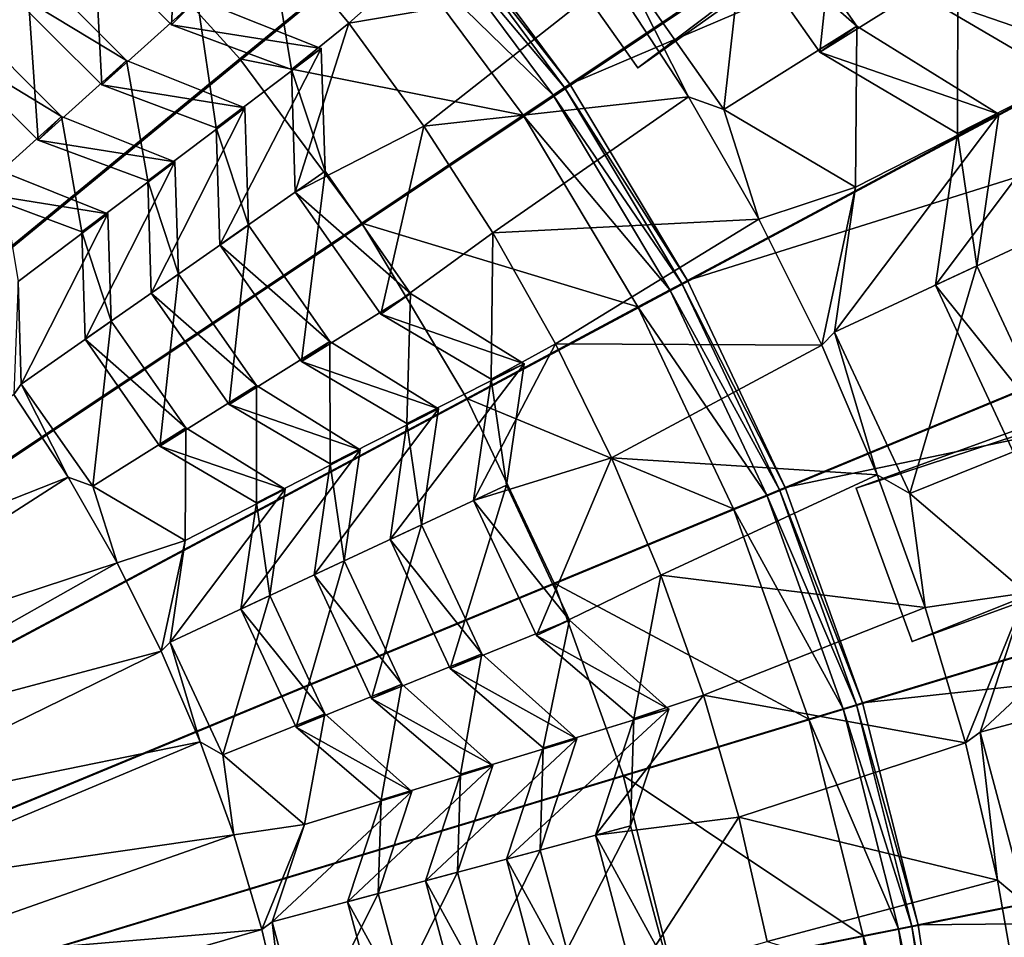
# Model space of a CAD drawing. Extents: x -3.87 to 3.87, y -3.87 to 3.87.
# Tile 60 of 115: x 0.68 to 1.16, y 0.22 to 0.67. Entities that reach past the tile are written whole.
import ezdxf

# ---------------------------------------------------------------- set-up
doc = ezdxf.new("R2010")
doc.units = 0
doc.layers.get('0').update_dxf_attribs({"linetype": 'CONTINUOUS'})

msp = doc.modelspace()

# ---------------------------------------------------------------- linework, layer by layer
for p in [(0.753758, 0.663594, 8.056932), (0.753758, 0.663594, 8.056932), (0.840462, 0.664269, 8.070351), (1.089207, 0.66282, 8.18434), (1.089207, 0.66282, 8.18434), (0.827047, 0.651905, 8.050047), (0.827047, 0.651905, 8.050047), (0.731626, 0.646087, 7.915123), (0.731626, 0.646087, 7.915123), (0.787233, 0.646828, 4.64179), (1.070982, 0.650058, 8.210808), (1.070982, 0.650058, 8.210808), (0.812458, 0.64169, 8.056932), (0.812458, 0.64169, 8.056932), (0.981964, 0.642417, 4.643102), (0.981964, 0.642417, 7.239481), (0.7196, 0.634061, 7.945878), (0.7196, 0.634061, 7.945878), (0.946069, 0.632764, 4.652433), (0.948619, 0.634468, 7.281732), (0.948619, 0.634468, 4.659655), (0.948621, 0.634468, 7.281732), (0.948621, 0.634468, 4.659655), (0.940475, 0.629027, 4.646922), (1.006746, 0.628335, 8.071527), (0.789589, 0.622898, 7.915123), (0.78959, 0.622898, 7.915123), (1.024038, 0.622022, 8.078873), (1.024038, 0.622022, 8.078873), (0.699955, 0.618635, 7.788824), (0.699955, 0.618635, 7.788824), (0.925827, 0.619239, 4.64179), (1.158614, 0.619779, 8.18434), (1.158614, 0.619779, 8.18434), (0.775658, 0.613143, 7.945878), (0.775658, 0.613143, 7.945878), (0.87722, 0.613972, 8.070351), (1.13845, 0.610376, 8.210808), (1.13845, 0.610376, 8.210808), (0.688446, 0.607126, 7.823692), (0.688446, 0.607126, 7.823692), (0.755428, 0.596443, 7.788824), (0.755428, 0.596443, 7.788824), (0.828881, 0.591805, 8.050045), (0.828881, 0.591805, 8.050045), (0.742095, 0.587108, 7.823692), (0.742095, 0.587107, 7.823692), (1.088563, 0.584071, 8.078873), (1.088563, 0.584071, 8.078873), (0.814293, 0.58159, 8.056932), (0.814293, 0.58159, 8.056932), (0.722616, 0.571034, 7.670846), (0.722616, 0.571034, 7.670846), (0.791341, 0.565503, 7.915123), (0.791341, 0.565503, 7.915123), (0.846848, 0.566467, 4.64179), (1.041133, 0.568436, 8.071527), (0.709858, 0.562101, 7.696651), (0.709858, 0.562101, 7.696651), (0.91099, 0.561623, 8.070351), (0.77741, 0.555748, 7.945878), (0.77741, 0.555748, 7.945878), (1.147833, 0.545438, 8.184338), (1.147833, 0.545438, 8.184338), (0.757104, 0.541515, 7.788822), (0.757104, 0.541515, 7.788822), (1.003519, 0.536889, 4.652433), (1.006224, 0.538335, 7.281732), (1.006224, 0.538335, 4.659655), (1.006225, 0.538335, 7.281732), (1.006225, 0.538335, 4.659655), (1.127669, 0.536035, 8.210808), (1.127669, 0.536035, 8.210808), (0.743771, 0.532179, 7.82369), (0.743771, 0.532179, 7.82369), (0.870721, 0.532051, 8.050045), (0.870721, 0.532051, 8.050045), (0.997585, 0.533718, 4.646922), (0.982049, 0.525414, 4.64179), (0.856133, 0.521836, 8.056932), (0.856133, 0.521836, 8.056932), (0.72422, 0.518475, 7.670846), (0.72422, 0.518475, 7.670846), (1.078252, 0.512973, 8.078873), (1.078252, 0.512973, 8.078873), (0.711463, 0.509543, 7.696651), (0.711463, 0.509542, 7.696651), (0.831298, 0.508439, 7.915123), (0.831298, 0.508438, 7.915123), (0.94166, 0.507399, 8.070351), (1.071979, 0.506639, 8.071527), (0.817367, 0.498684, 7.945878), (0.817367, 0.498683, 7.945878), (0.926278, 0.497599, 8.050045), (0.926278, 0.497599, 8.050045), (0.680198, 0.487637, 7.568029), (0.680198, 0.487637, 7.568029), (0.795343, 0.486904, 7.788822), (0.795343, 0.486903, 7.788822), (0.910138, 0.490072, 8.056932), (0.910138, 0.490072, 8.056932), (0.782011, 0.477568, 7.82369), (0.782011, 0.477568, 7.82369), (0.898279, 0.480637, 4.64179), (0.884354, 0.475537, 7.915123), (0.884354, 0.475537, 7.915123), (0.868941, 0.468349, 7.945878), (0.868941, 0.468349, 7.945878), (0.76081, 0.46622, 7.670846), (0.76081, 0.46622, 7.670846), (0.748052, 0.457287, 7.696651), (0.748052, 0.457287, 7.696651), (0.846119, 0.455417, 7.788824), (0.846119, 0.455417, 7.788824), (0.831368, 0.448538, 7.82369), (0.831368, 0.448538, 7.82369), (0.969125, 0.451484, 8.070351), (0.703087, 0.442081, 7.560868), (1.09918, 0.443153, 8.071527), (0.715192, 0.437662, 7.568029), (0.715192, 0.437662, 7.568029), (0.809394, 0.436091, 7.670846), (0.809394, 0.436091, 7.670846), (0.917648, 0.438092, 8.050045), (0.917648, 0.438092, 8.050045), (1.051319, 0.435856, 4.652433), (1.054152, 0.43703, 7.281732), (1.054152, 0.43703, 4.659655), (1.054154, 0.43703, 7.281732), (1.054154, 0.43703, 4.659655), (1.088906, 0.43663, 4.643102), (1.088906, 0.43663, 7.239481), (1.115086, 0.433984, 8.078873), (1.115086, 0.433984, 8.078873), (0.79528, 0.429509, 7.696651), (0.79528, 0.429509, 7.696651), (0.901508, 0.430566, 8.056931), (0.901508, 0.430566, 8.056931), (1.045103, 0.433282, 4.646922), (1.028827, 0.42654, 4.64179), (0.876113, 0.418709, 7.915123), (0.876113, 0.418709, 7.915123), (0.760359, 0.411096, 7.568029), (0.760359, 0.411096, 7.568029), (0.860699, 0.411522, 7.945878), (0.8607, 0.411522, 7.945878), (0.727158, 0.400151, 7.560868), (0.838232, 0.401032, 7.788822), (0.838232, 0.401032, 7.788822), (0.823481, 0.394153, 7.82369), (0.823481, 0.394153, 7.82369), (0.993292, 0.394066, 8.070353), (0.941071, 0.39019, 4.64179), (0.801848, 0.384053, 7.670845), (0.801848, 0.384052, 7.670845), (0.787733, 0.377471, 7.69665), (0.787733, 0.377471, 7.69665), (1.122644, 0.378192, 8.071529), (0.948477, 0.371981, 8.050045), (0.948477, 0.371981, 8.050045), (0.932337, 0.364454, 8.056931), (0.932337, 0.364454, 8.056931), (1.116252, 0.361498, 4.643102), (1.116252, 0.361497, 7.239481), (0.74875, 0.356893, 7.560868), (0.753141, 0.361328, 7.568029), (0.753141, 0.361328, 7.568029), (0.905554, 0.355574, 7.915123), (0.905554, 0.355573, 7.915123), (0.89014, 0.348386, 7.945878), (0.89014, 0.348386, 7.945878), (0.866407, 0.34061, 7.788822), (0.866407, 0.340609, 7.788822), (0.851656, 0.333731, 7.82369), (0.851656, 0.333731, 7.82369), (1.01408, 0.335341, 8.070353), (0.997207, 0.328405, 8.050045), (0.997207, 0.328405, 8.050045), (1.082523, 0.328663, 4.646922), (1.088961, 0.330615, 4.652433), (1.091896, 0.331506, 7.281732), (1.091896, 0.331506, 4.659655), (1.091897, 0.331506, 7.281732), (1.091897, 0.331506, 4.659655), (0.828808, 0.326237, 7.670845), (0.828808, 0.326237, 7.670845), (0.980005, 0.323795, 8.056931), (0.980005, 0.323795, 8.056931), (1.065665, 0.323549, 4.64179), (0.814693, 0.319656, 7.69665), (0.814693, 0.319655, 7.69665), (0.952091, 0.313959, 7.915123), (0.952091, 0.313959, 7.915123), (1.14954, 0.317178, 8.078873), (1.14954, 0.317178, 8.078873), (0.767791, 0.312453, 7.56087), (0.935663, 0.309557, 7.945878), (0.935663, 0.309557, 7.945878), (1.14229, 0.311977, 8.071529), (0.778925, 0.306035, 7.568029), (0.778925, 0.306035, 7.568029), (0.910944, 0.300784, 7.788822), (0.910944, 0.300784, 7.788822), (0.895222, 0.296571, 7.82369), (0.895222, 0.296571, 7.82369), (0.974769, 0.295976, 4.64179), (0.871423, 0.28813, 7.670845), (0.871423, 0.28813, 7.670845), (0.85638, 0.284099, 7.69665), (0.85638, 0.284099, 7.69665), (1.031418, 0.275506, 8.070353), (0.818793, 0.272029, 7.568029), (0.818793, 0.272029, 7.568029), (0.978376, 0.271301, 8.050045), (0.978376, 0.271301, 8.050045), (0.784215, 0.266981, 7.56087), (0.961174, 0.266692, 8.056931), (0.961174, 0.266692, 8.056931), (0.934107, 0.259426, 7.915121), (0.934107, 0.259426, 7.915121), (0.917679, 0.255024, 7.945876), (0.917679, 0.255024, 7.945876), (0.893733, 0.248595, 7.788822), (0.893733, 0.248595, 7.788822), (0.878011, 0.244382, 7.82369), (0.878011, 0.244382, 7.82369), (1.158054, 0.244732, 8.071529), (0.854955, 0.238192, 7.670845), (0.854955, 0.238192, 7.670845), (0.839911, 0.234161, 7.69665), (0.839911, 0.234161, 7.69665), (0.803043, 0.22427, 7.568029), (0.803043, 0.22427, 7.568029), (1.116131, 0.222198, 4.652433), (1.11914, 0.222797, 7.281732), (1.11914, 0.222797, 4.659655), (1.119141, 0.222797, 7.281732), (1.119141, 0.222797, 4.659655), (0.797968, 0.22063, 7.56087), (1.092255, 0.217449, 4.64179), (1.109533, 0.220886, 4.646922)]:
    msp.add_point(p)
for points in [[(0.894106, 2.947475, 4.599773), (0.600905, 3.020955, 4.599773), (0.000004, 0, 4.599773)], [(1.178718, 2.845678, 4.599773), (0.894106, 2.947475, 4.599773), (0.000004, 0, 4.599773)], [(1.451951, 2.71641, 4.599773), (1.178718, 2.845678, 4.599773), (0.000004, 0, 4.599773)], [(1.711234, 2.561044, 4.599773), (1.451951, 2.71641, 4.599773), (0.000004, 0, 4.599773)], [(1.953997, 2.380954, 4.599773), (1.711234, 2.561044, 4.599773), (0.000004, 0, 4.599773)], [(2.177988, 2.177989, 4.599773), (1.953997, 2.380954, 4.599773), (0.000004, 0, 4.599773)], [(2.380953, 1.953999, 4.599773), (2.177988, 2.177989, 4.599773), (0.000004, 0, 4.599773)], [(0.981964, 0.642417, 4.643102), (0.935832, 0.70772, 4.643102), (3.01633, 2.177428, 4.643102)], [(0.981964, 0.642417, 4.643102), (3.01633, 2.177428, 4.643102), (3.062463, 2.112125, 4.643102)], [(3.062463, 2.112125, 7.239481), (0.935832, 0.70772, 7.239481), (0.981964, 0.642417, 7.239481)], [(3.062463, 2.112125, 7.239481), (0.981964, 0.642417, 7.239481), (0.981964, 0.642417, 4.643102)], [(3.062463, 2.112125, 7.239481), (0.981964, 0.642417, 4.643102), (3.062463, 2.112125, 4.643102)], [(2.561044, 1.711236, 4.599773), (2.380953, 1.953999, 4.599773), (0.000004, 0, 4.599773)], [(2.716411, 1.451953, 4.599773), (2.561044, 1.711236, 4.599773), (0.000004, 0, 4.599773)], [(0.954591, 1.428651, 8.640915), (0.657533, 1.587432, 8.640915), (0, 0, 8.640915)], [(2.84568, 1.178721, 4.599773), (2.716411, 1.451953, 4.599773), (0.000004, 0, 4.599773)], [(1.214965, 1.214968, 8.640915), (0.954591, 1.428651, 8.640915), (0, 0, 8.640915)], [(1.996507, 1.334646, 7.281732), (0.948619, 0.634468, 7.281732), (0.881848, 0.724476, 7.281732)], [(2.117682, 1.132424, 7.281732), (0.948619, 0.634468, 7.281732), (1.996507, 1.334646, 7.281732)], [(1.088906, 0.43663, 7.239481), (3.482541, 1.307846, 7.239481), (3.482541, 1.307847, 4.643102)], [(1.088906, 0.43663, 7.239481), (3.482541, 1.307847, 4.643102), (1.088906, 0.43663, 4.643102)], [(1.116252, 0.361498, 4.643102), (1.088906, 0.43663, 4.643102), (3.482541, 1.307847, 4.643102)], [(3.50989, 1.232715, 7.239481), (3.482541, 1.307846, 7.239481), (1.088906, 0.43663, 7.239481)], [(1.116252, 0.361498, 4.643102), (3.482541, 1.307847, 4.643102), (3.50989, 1.232715, 4.643102)], [(3.50989, 1.232715, 7.239481), (1.088906, 0.43663, 7.239481), (1.116252, 0.361497, 7.239481)], [(3.50989, 1.232715, 7.239481), (1.116252, 0.361497, 7.239481), (1.116252, 0.361498, 4.643102)], [(3.50989, 1.232715, 7.239481), (1.116252, 0.361498, 4.643102), (3.50989, 1.232715, 4.643102)], [(1.428649, 0.954595, 8.640915), (1.214965, 1.214968, 8.640915), (0, 0, 8.640915)], [(2.947478, 0.89411, 4.599773), (2.84568, 1.178721, 4.599773), (0.000004, 0, 4.599773)], [(2.117682, 1.132424, 7.281732), (1.006224, 0.538335, 7.281732), (0.948619, 0.634468, 7.281732)], [(2.218503, 0.919322, 7.281732), (1.006224, 0.538335, 7.281732), (2.117682, 1.132424, 7.281732)], [(1.58743, 0.657537, 8.640915), (1.428649, 0.954595, 8.640915), (0, 0, 8.640915)], [(2.218503, 0.919322, 7.281732), (1.054152, 0.43703, 7.281732), (1.006224, 0.538335, 7.281732)], [(2.297899, 0.697344, 7.281732), (1.054152, 0.43703, 7.281732), (2.218503, 0.919322, 7.281732)], [(3.020958, 0.600908, 4.599773), (2.947478, 0.89411, 4.599773), (0.000004, 0, 4.599773)], [(0.720046, 0.720975, 4.64179), (-0.000926, 0.000001, 4.641794), (0.645899, 0.788162, 4.64179)], [(1.070982, 0.650058, 8.210808), (1.083913, 0.770384, 8.305355), (1.018711, 0.724709, 8.210808)], [(1.070982, 0.650058, 8.210808), (1.138541, 0.692368, 8.305355), (1.083913, 0.770384, 8.305355)], [(0.753758, 0.663594, 8.056932), (0.758495, 0.758032, 8.070349), (0.702178, 0.715174, 8.056932)], [(0.753758, 0.663594, 8.056932), (0.800843, 0.712343, 8.070351), (0.758495, 0.758032, 8.070349)], [(0.641305, 0.654267, 7.823692), (0.682367, 0.695345, 7.915123), (0.670675, 0.751565, 7.915124)], [(0.927825, 0.741636, 8.071527), (0.800843, 0.712343, 8.070351), (0.840462, 0.664269, 8.070351)], [(0.968934, 0.686134, 8.071527), (0.927825, 0.741636, 8.071527), (0.840462, 0.664269, 8.070351)], [(1.024038, 0.622022, 8.078873), (1.036936, 0.73747, 8.18434), (0.974048, 0.693416, 8.078873)], [(1.089207, 0.66282, 8.18434), (1.018711, 0.724709, 8.210808), (1.036936, 0.73747, 8.18434)], [(1.024038, 0.622022, 8.078873), (1.089207, 0.66282, 8.18434), (1.036936, 0.73747, 8.18434)], [(0.7196, 0.634061, 7.945878), (0.71477, 0.727767, 8.050047), (0.670341, 0.68332, 7.945878)], [(0.7196, 0.634061, 7.945878), (0.766351, 0.676186, 8.050047), (0.71477, 0.727767, 8.050047)], [(0.948619, 0.634468, 4.659655), (0.879477, 0.722531, 4.652433), (0.881848, 0.724477, 4.659655)], [(0.948621, 0.634468, 7.281732), (0.948621, 0.634468, 4.659655), (0.881849, 0.724476, 4.659655)], [(0.948621, 0.634468, 7.281732), (0.881849, 0.724476, 4.659655), (0.881849, 0.724476, 7.281732)], [(1.089207, 0.66282, 8.18434), (1.070982, 0.650058, 8.210808), (1.018711, 0.724709, 8.210808)], [(1.190004, 0.637559, 8.34112), (1.189905, 0.723132, 8.434908), (1.119494, 0.679031, 8.34112)], [(0.787233, 0.646828, 4.64179), (-0.000926, 0.000001, 4.641794), (0.720046, 0.720975, 4.64179)], [(0.860658, 0.707087, 4.64179), (0.787233, 0.646828, 4.64179), (0.720046, 0.720975, 4.64179)], [(0.940475, 0.629027, 4.646922), (0.860658, 0.707087, 4.64179), (0.874276, 0.718263, 4.646922)], [(0.946069, 0.632764, 4.652433), (0.874276, 0.718263, 4.646922), (0.879477, 0.722531, 4.652433)], [(0.946069, 0.632764, 4.652433), (0.940475, 0.629027, 4.646922), (0.874276, 0.718263, 4.646922)], [(0.948619, 0.634468, 4.659655), (0.946069, 0.632764, 4.652433), (0.879477, 0.722531, 4.652433)], [(0.766351, 0.676186, 8.050047), (0.753758, 0.663594, 8.056932), (0.702178, 0.715174, 8.056932)], [(0.812458, 0.64169, 8.056932), (0.800843, 0.712343, 8.070351), (0.753758, 0.663594, 8.056932)], [(0.812458, 0.64169, 8.056932), (0.840462, 0.664269, 8.070351), (0.800843, 0.712343, 8.070351)], [(0.925827, 0.619239, 4.64179), (0.787233, 0.646828, 4.64179), (0.860658, 0.707087, 4.64179)], [(0.940475, 0.629027, 4.646922), (0.925827, 0.619239, 4.64179), (0.860658, 0.707087, 4.64179)], [(0.981964, 0.642417, 7.239481), (0.935832, 0.70772, 7.239481), (0.935832, 0.70772, 4.643102)], [(0.981964, 0.642417, 7.239481), (0.935832, 0.70772, 4.643102), (0.981964, 0.642417, 4.643102)], [(0.688446, 0.607126, 7.823692), (0.682367, 0.695345, 7.915123), (0.641305, 0.654267, 7.823692)], [(0.731626, 0.646087, 7.915123), (0.670341, 0.68332, 7.945878), (0.682367, 0.695346, 7.915123)], [(0.688446, 0.607126, 7.823692), (0.731626, 0.646087, 7.915123), (0.682367, 0.695345, 7.915123)], [(2.297899, 0.697344, 7.281732), (1.091896, 0.331506, 7.281732), (1.054152, 0.43703, 7.281732)], [(2.355208, 0.468667, 7.281732), (1.091896, 0.331506, 7.281732), (2.297899, 0.697344, 7.281732)], [(1.006746, 0.628335, 8.071527), (0.974048, 0.693416, 8.078873), (0.968934, 0.686134, 8.071527)], [(1.006746, 0.628335, 8.071527), (1.024038, 0.622022, 8.078873), (0.974048, 0.693416, 8.078873)], [(1.13845, 0.610376, 8.210808), (1.138541, 0.692368, 8.305355), (1.070982, 0.650058, 8.210808)], [(1.211076, 0.647386, 8.305355), (1.119494, 0.679031, 8.34112), (1.138541, 0.692368, 8.305355)], [(1.13845, 0.610376, 8.210808), (1.211077, 0.647386, 8.305355), (1.138541, 0.692368, 8.305355)], [(0.968934, 0.686134, 8.071527), (0.840462, 0.664269, 8.070351), (0.87722, 0.613972, 8.070351)], [(1.006746, 0.628335, 8.071527), (0.968934, 0.686134, 8.071527), (0.87722, 0.613972, 8.070351)], [(0.731626, 0.646087, 7.915123), (0.7196, 0.634061, 7.945878), (0.670341, 0.68332, 7.945878)], [(0.775658, 0.613143, 7.945878), (0.766351, 0.676186, 8.050047), (0.7196, 0.634061, 7.945878)], [(0.827047, 0.651905, 8.050047), (0.753758, 0.663594, 8.056932), (0.766351, 0.676186, 8.050047)], [(0.775658, 0.613143, 7.945878), (0.827047, 0.651905, 8.050047), (0.766351, 0.676186, 8.050047)], [(1.211076, 0.647386, 8.305355), (1.190004, 0.63756, 8.34112), (1.119494, 0.679031, 8.34112)], [(0.699955, 0.618635, 7.788824), (0.641305, 0.654267, 7.823692), (0.652814, 0.665776, 7.788824)], [(0.658525, 0.581256, 7.696651), (0.699955, 0.618635, 7.788824), (0.652814, 0.665776, 7.788824)], [(0.827047, 0.651905, 8.050047), (0.812458, 0.64169, 8.056932), (0.753758, 0.663594, 8.056932)], [(0.814293, 0.58159, 8.056932), (0.840462, 0.664269, 8.070351), (0.812458, 0.64169, 8.056932)], [(0.814293, 0.58159, 8.056932), (0.87722, 0.613972, 8.070351), (0.840462, 0.664269, 8.070351)], [(1.088563, 0.584071, 8.078873), (1.089207, 0.66282, 8.18434), (1.024038, 0.622022, 8.078873)], [(1.158614, 0.619779, 8.18434), (1.070982, 0.650058, 8.210808), (1.089207, 0.66282, 8.18434)], [(1.088563, 0.584071, 8.078873), (1.158614, 0.619779, 8.18434), (1.089207, 0.66282, 8.18434)], [(1.685207, 0.33521, 8.640915), (1.58743, 0.657537, 8.640915), (0, 0, 8.640915)], [(0.699955, 0.618635, 7.788824), (0.688446, 0.607126, 7.823692), (0.641305, 0.654267, 7.823692)], [(0.77741, 0.555748, 7.945878), (0.827047, 0.651905, 8.050047), (0.775658, 0.613143, 7.945878)], [(0.77741, 0.555748, 7.945878), (0.828881, 0.591805, 8.050045), (0.827047, 0.651905, 8.050047)], [(0.828881, 0.591805, 8.050045), (0.812458, 0.64169, 8.056932), (0.827047, 0.651905, 8.050047)], [(0.846848, 0.566467, 4.64179), (-0.000926, 0.000001, 4.641794), (0.787233, 0.646828, 4.64179)], [(0.742095, 0.587107, 7.823692), (0.731626, 0.646087, 7.915123), (0.688446, 0.607126, 7.823692)], [(0.78959, 0.622898, 7.915123), (0.7196, 0.634061, 7.945878), (0.731626, 0.646087, 7.915123)], [(0.742095, 0.587107, 7.823692), (0.789589, 0.622898, 7.915123), (0.731626, 0.646087, 7.915123)], [(0.925827, 0.619239, 4.64179), (0.846848, 0.566467, 4.64179), (0.787233, 0.646828, 4.64179)], [(1.158614, 0.619779, 8.18434), (1.13845, 0.610376, 8.210808), (1.070982, 0.650058, 8.210808)], [(1.127669, 0.536035, 8.210808), (1.19981, 0.569693, 8.305355), (1.211077, 0.647386, 8.305355)], [(1.127669, 0.536035, 8.210808), (1.211077, 0.647386, 8.305355), (1.13845, 0.610376, 8.210808)], [(0.828881, 0.591805, 8.050045), (0.814293, 0.58159, 8.056932), (0.812458, 0.64169, 8.056932)], [(0.78959, 0.622898, 7.915123), (0.775658, 0.613143, 7.945878), (0.7196, 0.634061, 7.945878)], [(1.003519, 0.536889, 4.652433), (0.940475, 0.629027, 4.646922), (0.946069, 0.632764, 4.652433)], [(1.006224, 0.538335, 4.659655), (0.946069, 0.632764, 4.652433), (0.948619, 0.634468, 4.659655)], [(1.006224, 0.538335, 4.659655), (1.003519, 0.536889, 4.652433), (0.946069, 0.632764, 4.652433)], [(1.006225, 0.538335, 7.281732), (1.006225, 0.538335, 4.659655), (0.948621, 0.634468, 4.659655)], [(1.006225, 0.538335, 7.281732), (0.948621, 0.634468, 4.659655), (0.948621, 0.634468, 7.281732)], [(1.006746, 0.628335, 8.071527), (0.87722, 0.613972, 8.070351), (0.91099, 0.561623, 8.070351)], [(1.041133, 0.568436, 8.071527), (1.006746, 0.628335, 8.071527), (0.91099, 0.561623, 8.070351)], [(0.997585, 0.533718, 4.646922), (0.925827, 0.619239, 4.64179), (0.940475, 0.629027, 4.646922)], [(1.003519, 0.536889, 4.652433), (0.997585, 0.533718, 4.646922), (0.940475, 0.629027, 4.646922)], [(1.041133, 0.568436, 8.071527), (1.024038, 0.622022, 8.078873), (1.006746, 0.628335, 8.071527)], [(0.743771, 0.532179, 7.82369), (0.789589, 0.622898, 7.915123), (0.742095, 0.587107, 7.823692)], [(0.743771, 0.532179, 7.82369), (0.791341, 0.565503, 7.915123), (0.789589, 0.622898, 7.915123)], [(0.791341, 0.565503, 7.915123), (0.775658, 0.613143, 7.945878), (0.78959, 0.622898, 7.915123)], [(1.041133, 0.568436, 8.071527), (1.088563, 0.584071, 8.078873), (1.024038, 0.622022, 8.078873)], [(0.709858, 0.562101, 7.696651), (0.699955, 0.618635, 7.788824), (0.658525, 0.581256, 7.696651)], [(0.755428, 0.596443, 7.788824), (0.688446, 0.607126, 7.823692), (0.699955, 0.618635, 7.788824)], [(0.709858, 0.562101, 7.696651), (0.755428, 0.596443, 7.788824), (0.699955, 0.618635, 7.788824)], [(0.982049, 0.525414, 4.64179), (0.846848, 0.566467, 4.64179), (0.925827, 0.619239, 4.64179)], [(0.997585, 0.533718, 4.646922), (0.982049, 0.525414, 4.64179), (0.925827, 0.619239, 4.64179)], [(1.078252, 0.512973, 8.078873), (1.147833, 0.545438, 8.184338), (1.158614, 0.619779, 8.18434)], [(1.078252, 0.512973, 8.078873), (1.158614, 0.619779, 8.18434), (1.088563, 0.584071, 8.078873)], [(1.147833, 0.545438, 8.184338), (1.13845, 0.610376, 8.210808), (1.158614, 0.619779, 8.18434)], [(0.791341, 0.565503, 7.915123), (0.77741, 0.555748, 7.945878), (0.775658, 0.613143, 7.945878)], [(0.856133, 0.521836, 8.056932), (0.87722, 0.613972, 8.070351), (0.814293, 0.58159, 8.056932)], [(0.856133, 0.521836, 8.056932), (0.91099, 0.561623, 8.070351), (0.87722, 0.613972, 8.070351)], [(1.147833, 0.545438, 8.184338), (1.127669, 0.536035, 8.210808), (1.13845, 0.610376, 8.210808)], [(0.755428, 0.596443, 7.788824), (0.742095, 0.587108, 7.823692), (0.688446, 0.607126, 7.823692)], [(3.065275, 0.301906, 4.599773), (3.020958, 0.600908, 4.599773), (0.000004, 0, 4.599773)], [(0.711463, 0.509542, 7.696651), (0.755428, 0.596443, 7.788824), (0.709858, 0.562101, 7.696651)], [(0.711463, 0.509542, 7.696651), (0.757104, 0.541515, 7.788822), (0.755428, 0.596443, 7.788824)], [(0.757104, 0.541515, 7.788822), (0.742095, 0.587108, 7.823692), (0.755428, 0.596443, 7.788824)], [(0.722616, 0.571034, 7.670846), (0.658525, 0.581256, 7.696651), (0.669537, 0.592268, 7.670846)], [(0.678664, 0.537903, 7.568029), (0.722616, 0.571034, 7.670846), (0.669537, 0.592268, 7.670846)], [(0.817367, 0.498683, 7.945878), (0.828881, 0.591805, 8.050045), (0.77741, 0.555748, 7.945878)], [(0.870721, 0.532051, 8.050045), (0.814293, 0.58159, 8.056932), (0.828881, 0.591805, 8.050045)], [(0.817367, 0.498683, 7.945878), (0.870721, 0.532051, 8.050045), (0.828881, 0.591805, 8.050045)], [(0.757104, 0.541515, 7.788822), (0.743771, 0.532179, 7.82369), (0.742095, 0.587108, 7.823692)], [(1.071979, 0.506639, 8.071527), (1.088563, 0.584071, 8.078873), (1.041133, 0.568436, 8.071527)], [(1.071979, 0.506639, 8.071527), (1.078252, 0.512973, 8.078873), (1.088563, 0.584071, 8.078873)], [(0.722616, 0.571034, 7.670846), (0.709858, 0.562101, 7.696651), (0.658525, 0.581256, 7.696651)], [(0.870721, 0.532051, 8.050045), (0.856133, 0.521836, 8.056932), (0.814293, 0.58159, 8.056932)], [(0.680198, 0.487637, 7.568029), (0.722616, 0.571034, 7.670846), (0.678664, 0.537903, 7.568029)], [(0.680198, 0.487637, 7.568029), (0.72422, 0.518475, 7.670846), (0.722616, 0.571034, 7.670846)], [(0.72422, 0.518475, 7.670846), (0.709858, 0.562101, 7.696651), (0.722616, 0.571034, 7.670846)], [(1.166183, 0.453442, 8.210808), (1.19981, 0.569693, 8.305355), (1.127669, 0.536035, 8.210808)], [(0.898279, 0.480637, 4.64179), (-0.000926, 0.000001, 4.641794), (0.846848, 0.566467, 4.64179)], [(0.782011, 0.477568, 7.82369), (0.791341, 0.565503, 7.915123), (0.743771, 0.532179, 7.82369)], [(0.831298, 0.508439, 7.915123), (0.77741, 0.555748, 7.945878), (0.791341, 0.565503, 7.915123)], [(0.782011, 0.477568, 7.82369), (0.831298, 0.508438, 7.915123), (0.791341, 0.565503, 7.915123)], [(0.982049, 0.525414, 4.64179), (0.898279, 0.480637, 4.64179), (0.846848, 0.566467, 4.64179)], [(1.041133, 0.568436, 8.071527), (0.91099, 0.561623, 8.070351), (0.94166, 0.507399, 8.070351)], [(1.071979, 0.506639, 8.071527), (1.041133, 0.568436, 8.071527), (0.94166, 0.507399, 8.070351)], [(0.72422, 0.518475, 7.670846), (0.711463, 0.509543, 7.696651), (0.709858, 0.562101, 7.696651)], [(0.910138, 0.490072, 8.056932), (0.91099, 0.561623, 8.070351), (0.856133, 0.521836, 8.056932)], [(0.910138, 0.490072, 8.056932), (0.94166, 0.507399, 8.070351), (0.91099, 0.561623, 8.070351)], [(0.831298, 0.508439, 7.915123), (0.817367, 0.498684, 7.945878), (0.77741, 0.555748, 7.945878)], [(1.115086, 0.433984, 8.078873), (1.147833, 0.545438, 8.184338), (1.078252, 0.512973, 8.078873)], [(1.115086, 0.433984, 8.078873), (1.186347, 0.462844, 8.184338), (1.147833, 0.545438, 8.184338)], [(1.186347, 0.462844, 8.184338), (1.127669, 0.536035, 8.210808), (1.147833, 0.545438, 8.184338)], [(0.748052, 0.457287, 7.696651), (0.757104, 0.541515, 7.788822), (0.711463, 0.509542, 7.696651)], [(0.795343, 0.486904, 7.788822), (0.743771, 0.532179, 7.82369), (0.757104, 0.541515, 7.788822)], [(0.748052, 0.457287, 7.696651), (0.795343, 0.486903, 7.788822), (0.757104, 0.541515, 7.788822)], [(0.676619, 0.48254, 7.560868), (0.680198, 0.487637, 7.568029), (0.678664, 0.537903, 7.568029)], [(1.051319, 0.435856, 4.652433), (0.997585, 0.533718, 4.646922), (1.003519, 0.536889, 4.652433)], [(1.054152, 0.43703, 4.659655), (1.003519, 0.536889, 4.652433), (1.006224, 0.538335, 4.659655)], [(1.054152, 0.43703, 4.659655), (1.051319, 0.435856, 4.652433), (1.003519, 0.536889, 4.652433)], [(1.054154, 0.43703, 7.281732), (1.054154, 0.43703, 4.659655), (1.006225, 0.538335, 4.659655)], [(1.054154, 0.43703, 7.281732), (1.006225, 0.538335, 4.659655), (1.006225, 0.538335, 7.281732)], [(1.186347, 0.462844, 8.184338), (1.166183, 0.453442, 8.210808), (1.127669, 0.536035, 8.210808)], [(0.795343, 0.486904, 7.788822), (0.782011, 0.477568, 7.82369), (0.743771, 0.532179, 7.82369)], [(0.868941, 0.468349, 7.945878), (0.870721, 0.532051, 8.050045), (0.817367, 0.498683, 7.945878)], [(0.926278, 0.497599, 8.050045), (0.856133, 0.521836, 8.056932), (0.870721, 0.532051, 8.050045)], [(0.868941, 0.468349, 7.945878), (0.926278, 0.497599, 8.050045), (0.870721, 0.532051, 8.050045)], [(1.045103, 0.433282, 4.646922), (0.982049, 0.525414, 4.64179), (0.997585, 0.533718, 4.646922)], [(1.051319, 0.435856, 4.652433), (1.045103, 0.433282, 4.646922), (0.997585, 0.533718, 4.646922)], [(1.028827, 0.42654, 4.64179), (0.898279, 0.480637, 4.64179), (0.982049, 0.525414, 4.64179)], [(1.045103, 0.433282, 4.646922), (1.028827, 0.42654, 4.64179), (0.982049, 0.525414, 4.64179)], [(0.926278, 0.497599, 8.050045), (0.910138, 0.490072, 8.056932), (0.856133, 0.521836, 8.056932)], [(0.715192, 0.437662, 7.568029), (0.72422, 0.518475, 7.670846), (0.680198, 0.487637, 7.568029)], [(0.76081, 0.46622, 7.670846), (0.711463, 0.509543, 7.696651), (0.72422, 0.518475, 7.670846)], [(0.715192, 0.437662, 7.568029), (0.76081, 0.46622, 7.670846), (0.72422, 0.518475, 7.670846)], [(1.09918, 0.443153, 8.071527), (1.078252, 0.512973, 8.078873), (1.071979, 0.506639, 8.071527)], [(1.09918, 0.443153, 8.071527), (1.115086, 0.433984, 8.078873), (1.078252, 0.512973, 8.078873)], [(0.76081, 0.46622, 7.670846), (0.748052, 0.457287, 7.696651), (0.711463, 0.509543, 7.696651)], [(0.831368, 0.448538, 7.82369), (0.831298, 0.508438, 7.915123), (0.782011, 0.477568, 7.82369)], [(0.884354, 0.475537, 7.915123), (0.817367, 0.498684, 7.945878), (0.831298, 0.508439, 7.915123)], [(0.831368, 0.448538, 7.82369), (0.884354, 0.475537, 7.915123), (0.831298, 0.508438, 7.915123)], [(0.901508, 0.430566, 8.056931), (0.969125, 0.451484, 8.070351), (0.94166, 0.507399, 8.070351)], [(0.901508, 0.430566, 8.056931), (0.94166, 0.507399, 8.070351), (0.910138, 0.490072, 8.056932)], [(1.071979, 0.506639, 8.071527), (0.94166, 0.507399, 8.070351), (0.969125, 0.451484, 8.070351)], [(1.09918, 0.443153, 8.071527), (1.071979, 0.506639, 8.071527), (0.969125, 0.451484, 8.070351)], [(0.884354, 0.475537, 7.915123), (0.868941, 0.468349, 7.945878), (0.817367, 0.498684, 7.945878)], [(0.8607, 0.411522, 7.945878), (0.917648, 0.438092, 8.050045), (0.926278, 0.497599, 8.050045)], [(0.8607, 0.411522, 7.945878), (0.926278, 0.497599, 8.050045), (0.868941, 0.468349, 7.945878)], [(0.917648, 0.438092, 8.050045), (0.910138, 0.490072, 8.056932), (0.926278, 0.497599, 8.050045)], [(0.703087, 0.442081, 7.560868), (0.680198, 0.487637, 7.568029), (0.676619, 0.48254, 7.560868)], [(0.703087, 0.442081, 7.560868), (0.715192, 0.437662, 7.568029), (0.680198, 0.487637, 7.568029)], [(0.79528, 0.429509, 7.696651), (0.795343, 0.486903, 7.788822), (0.748052, 0.457287, 7.696651)], [(0.846119, 0.455417, 7.788824), (0.782011, 0.477568, 7.82369), (0.795343, 0.486904, 7.788822)], [(0.79528, 0.429509, 7.696651), (0.846119, 0.455417, 7.788824), (0.795343, 0.486903, 7.788822)], [(0.917648, 0.438092, 8.050045), (0.901508, 0.430566, 8.056931), (0.910138, 0.490072, 8.056932)], [(0.703087, 0.442081, 7.560868), (0.676619, 0.48254, 7.560868), (0.524152, 0.371378, 7.563179)], [(0.941071, 0.39019, 4.64179), (-0.000926, 0.000001, 4.641794), (0.898279, 0.480637, 4.64179)], [(0.846119, 0.455417, 7.788824), (0.831368, 0.448538, 7.82369), (0.782011, 0.477568, 7.82369)], [(1.028827, 0.42654, 4.64179), (0.941071, 0.39019, 4.64179), (0.898279, 0.480637, 4.64179)], [(0.823481, 0.394153, 7.82369), (0.876113, 0.418709, 7.915123), (0.884354, 0.475537, 7.915123)], [(0.823481, 0.394153, 7.82369), (0.884354, 0.475537, 7.915123), (0.831368, 0.448538, 7.82369)], [(0.876113, 0.418709, 7.915123), (0.868941, 0.468349, 7.945878), (0.884354, 0.475537, 7.915123)], [(0.876113, 0.418709, 7.915123), (0.860699, 0.411522, 7.945878), (0.868941, 0.468349, 7.945878)], [(2.355208, 0.468667, 7.281732), (1.11914, 0.222797, 7.281732), (1.091896, 0.331506, 7.281732)], [(2.389772, 0.235466, 7.281732), (1.11914, 0.222797, 7.281732), (2.355208, 0.468667, 7.281732)], [(0.760359, 0.411096, 7.568029), (0.76081, 0.46622, 7.670846), (0.715192, 0.437662, 7.568029)], [(0.809394, 0.436091, 7.670846), (0.748052, 0.457287, 7.696651), (0.76081, 0.46622, 7.670846)], [(0.760359, 0.411096, 7.568029), (0.809394, 0.436091, 7.670846), (0.76081, 0.46622, 7.670846)], [(1.17204, 0.385405, 8.078873), (1.186347, 0.462844, 8.184338), (1.115086, 0.433984, 8.078873)], [(0.809394, 0.436091, 7.670846), (0.79528, 0.429509, 7.696651), (0.748052, 0.457287, 7.696651)], [(0.787733, 0.377471, 7.69665), (0.838232, 0.401032, 7.788822), (0.846119, 0.455417, 7.788824)], [(0.787733, 0.377471, 7.69665), (0.846119, 0.455417, 7.788824), (0.79528, 0.429509, 7.696651)], [(0.838232, 0.401032, 7.788822), (0.831368, 0.448538, 7.82369), (0.846119, 0.455417, 7.788824)], [(0.838232, 0.401032, 7.788822), (0.823481, 0.394153, 7.82369), (0.831368, 0.448538, 7.82369)], [(0.932337, 0.364454, 8.056931), (0.969125, 0.451484, 8.070351), (0.901508, 0.430566, 8.056931)], [(0.932337, 0.364454, 8.056931), (0.993292, 0.394066, 8.070353), (0.969125, 0.451484, 8.070351)], [(1.09918, 0.443153, 8.071527), (0.969125, 0.451484, 8.070351), (0.993292, 0.394066, 8.070353)], [(0.703087, 0.442081, 7.560868), (0.524152, 0.371378, 7.563179), (0.544414, 0.339969, 7.563179)], [(0.727158, 0.400151, 7.560868), (0.703087, 0.442081, 7.560868), (0.544414, 0.339969, 7.563179)], [(0.727158, 0.400151, 7.560868), (0.715192, 0.437662, 7.568029), (0.703087, 0.442081, 7.560868)], [(1.122644, 0.378192, 8.071529), (1.09918, 0.443153, 8.071527), (0.993292, 0.394066, 8.070353)], [(1.122644, 0.378192, 8.071529), (1.115086, 0.433984, 8.078873), (1.09918, 0.443153, 8.071527)], [(0.727158, 0.400151, 7.560868), (0.760359, 0.411096, 7.568029), (0.715192, 0.437662, 7.568029)], [(0.753141, 0.361328, 7.568029), (0.801848, 0.384052, 7.670845), (0.809394, 0.436091, 7.670846)], [(0.753141, 0.361328, 7.568029), (0.809394, 0.436091, 7.670846), (0.760359, 0.411096, 7.568029)], [(0.801848, 0.384053, 7.670845), (0.79528, 0.429509, 7.696651), (0.809394, 0.436091, 7.670846)], [(0.89014, 0.348386, 7.945878), (0.917648, 0.438092, 8.050045), (0.8607, 0.411522, 7.945878)], [(0.89014, 0.348386, 7.945878), (0.948477, 0.371981, 8.050045), (0.917648, 0.438092, 8.050045)], [(0.948477, 0.371981, 8.050045), (0.901508, 0.430566, 8.056931), (0.917648, 0.438092, 8.050045)], [(1.088961, 0.330615, 4.652433), (1.045103, 0.433282, 4.646922), (1.051319, 0.435856, 4.652433)], [(1.091896, 0.331506, 4.659655), (1.051319, 0.435856, 4.652433), (1.054152, 0.43703, 4.659655)], [(1.091896, 0.331506, 4.659655), (1.088961, 0.330615, 4.652433), (1.051319, 0.435856, 4.652433)], [(1.091897, 0.331506, 7.281732), (1.091897, 0.331506, 4.659655), (1.054154, 0.43703, 4.659655)], [(1.091897, 0.331506, 7.281732), (1.054154, 0.43703, 4.659655), (1.054154, 0.43703, 7.281732)], [(1.116252, 0.361497, 7.239481), (1.088906, 0.43663, 7.239481), (1.088906, 0.43663, 4.643102)], [(1.116252, 0.361497, 7.239481), (1.088906, 0.43663, 4.643102), (1.116252, 0.361498, 4.643102)], [(1.122644, 0.378192, 8.071529), (1.17204, 0.385405, 8.078873), (1.115086, 0.433984, 8.078873)], [(0.801848, 0.384053, 7.670845), (0.787733, 0.377471, 7.69665), (0.79528, 0.429509, 7.696651)], [(0.948477, 0.371981, 8.050045), (0.932337, 0.364454, 8.056931), (0.901508, 0.430566, 8.056931)], [(1.082523, 0.328663, 4.646922), (1.028827, 0.42654, 4.64179), (1.045103, 0.433282, 4.646922)], [(1.088961, 0.330615, 4.652433), (1.082523, 0.328663, 4.646922), (1.045103, 0.433282, 4.646922)], [(1.065665, 0.323549, 4.64179), (0.941071, 0.39019, 4.64179), (1.028827, 0.42654, 4.64179)], [(1.082523, 0.328663, 4.646922), (1.065665, 0.323549, 4.64179), (1.028827, 0.42654, 4.64179)], [(0.851656, 0.333731, 7.82369), (0.876113, 0.418709, 7.915123), (0.823481, 0.394153, 7.82369)], [(0.851656, 0.333731, 7.82369), (0.905554, 0.355573, 7.915123), (0.876113, 0.418709, 7.915123)], [(0.905554, 0.355574, 7.915123), (0.860699, 0.411522, 7.945878), (0.876113, 0.418709, 7.915123)], [(0.74875, 0.356893, 7.560868), (0.760359, 0.411096, 7.568029), (0.727158, 0.400151, 7.560868)], [(0.74875, 0.356893, 7.560868), (0.753141, 0.361328, 7.568029), (0.760359, 0.411096, 7.568029)], [(0.905554, 0.355574, 7.915123), (0.89014, 0.348386, 7.945878), (0.860699, 0.411522, 7.945878)], [(1.14954, 0.317178, 8.078873), (1.2237, 0.337065, 8.184338), (1.247226, 0.408405, 8.184338)], [(1.14954, 0.317178, 8.078873), (1.247226, 0.408405, 8.184338), (1.17204, 0.385405, 8.078873)], [(0.727158, 0.400151, 7.560868), (0.544414, 0.339969, 7.563179), (0.562816, 0.307435, 7.563179)], [(0.74875, 0.356893, 7.560868), (0.727158, 0.400151, 7.560868), (0.562816, 0.307435, 7.563179)], [(0.814693, 0.319655, 7.69665), (0.838232, 0.401032, 7.788822), (0.787733, 0.377471, 7.69665)], [(0.814693, 0.319655, 7.69665), (0.866407, 0.340609, 7.788822), (0.838232, 0.401032, 7.788822)], [(0.866407, 0.34061, 7.788822), (0.823481, 0.394153, 7.82369), (0.838232, 0.401032, 7.788822)], [(0.866407, 0.34061, 7.788822), (0.851656, 0.333731, 7.82369), (0.823481, 0.394153, 7.82369)], [(0.980005, 0.323795, 8.056931), (0.993292, 0.394066, 8.070353), (0.932337, 0.364454, 8.056931)], [(0.980005, 0.323795, 8.056931), (1.01408, 0.335341, 8.070353), (0.993292, 0.394066, 8.070353)], [(0.993292, 0.394066, 8.070353), (1.01408, 0.335341, 8.070353), (1.122644, 0.378192, 8.071529)], [(0.974769, 0.295976, 4.64179), (-0.000926, 0.000001, 4.641794), (0.941071, 0.39019, 4.64179)], [(1.065665, 0.323549, 4.64179), (0.974769, 0.295976, 4.64179), (0.941071, 0.39019, 4.64179)], [(0.778925, 0.306035, 7.568029), (0.801848, 0.384052, 7.670845), (0.753141, 0.361328, 7.568029)], [(0.778925, 0.306035, 7.568029), (0.828808, 0.326237, 7.670845), (0.801848, 0.384052, 7.670845)], [(0.828808, 0.326237, 7.670845), (0.787733, 0.377471, 7.69665), (0.801848, 0.384053, 7.670845)], [(1.14229, 0.311977, 8.071529), (1.17204, 0.385405, 8.078873), (1.122644, 0.378192, 8.071529)], [(1.14229, 0.311977, 8.071529), (1.14954, 0.317178, 8.078873), (1.17204, 0.385405, 8.078873)], [(0.828808, 0.326237, 7.670845), (0.814693, 0.319656, 7.69665), (0.787733, 0.377471, 7.69665)], [(1.01408, 0.335341, 8.070353), (1.14229, 0.311977, 8.071529), (1.122644, 0.378192, 8.071529)], [(0.935663, 0.309557, 7.945878), (0.948477, 0.371981, 8.050045), (0.89014, 0.348386, 7.945878)], [(0.997207, 0.328405, 8.050045), (0.932337, 0.364454, 8.056931), (0.948477, 0.371981, 8.050045)], [(0.935663, 0.309557, 7.945878), (0.997207, 0.328405, 8.050045), (0.948477, 0.371981, 8.050045)], [(0.997207, 0.328405, 8.050045), (0.980005, 0.323795, 8.056931), (0.932337, 0.364454, 8.056931)], [(0.74875, 0.356893, 7.560868), (0.562816, 0.307435, 7.563179), (0.579295, 0.273885, 7.563179)], [(0.767791, 0.312453, 7.56087), (0.74875, 0.356893, 7.560868), (0.579295, 0.273885, 7.563179)], [(0.767791, 0.312453, 7.56087), (0.753141, 0.361328, 7.568029), (0.74875, 0.356893, 7.560868)], [(0.767791, 0.312453, 7.56087), (0.778925, 0.306035, 7.568029), (0.753141, 0.361328, 7.568029)], [(0.895222, 0.296571, 7.82369), (0.905554, 0.355573, 7.915123), (0.851656, 0.333731, 7.82369)], [(0.952091, 0.313959, 7.915123), (0.89014, 0.348386, 7.945878), (0.905554, 0.355574, 7.915123)], [(0.895222, 0.296571, 7.82369), (0.952091, 0.313959, 7.915123), (0.905554, 0.355573, 7.915123)], [(0.952091, 0.313959, 7.915123), (0.935663, 0.309557, 7.945878), (0.89014, 0.348386, 7.945878)], [(0.85638, 0.284099, 7.69665), (0.866407, 0.340609, 7.788822), (0.814693, 0.319655, 7.69665)], [(0.910944, 0.300784, 7.788822), (0.851656, 0.333731, 7.82369), (0.866407, 0.34061, 7.788822)], [(0.85638, 0.284099, 7.69665), (0.910944, 0.300784, 7.788822), (0.866407, 0.340609, 7.788822)], [(1.718223, 0.000002, 8.640915), (1.685207, 0.33521, 8.640915), (0, 0, 8.640915)], [(0.910944, 0.300784, 7.788822), (0.895222, 0.296571, 7.82369), (0.851656, 0.333731, 7.82369)], [(0.961174, 0.266692, 8.056931), (1.031418, 0.275506, 8.070353), (1.01408, 0.335341, 8.070353)], [(0.961174, 0.266692, 8.056931), (1.01408, 0.335341, 8.070353), (0.980005, 0.323795, 8.056931)], [(1.01408, 0.335341, 8.070353), (1.031418, 0.275506, 8.070353), (1.14229, 0.311977, 8.071529)], [(1.172098, 0.232992, 8.078873), (1.2237, 0.337065, 8.184338), (1.14954, 0.317178, 8.078873)], [(0.917679, 0.255024, 7.945876), (0.978376, 0.271301, 8.050045), (0.997207, 0.328405, 8.050045)], [(0.917679, 0.255024, 7.945876), (0.997207, 0.328405, 8.050045), (0.935663, 0.309557, 7.945878)], [(0.978376, 0.271301, 8.050045), (0.980005, 0.323795, 8.056931), (0.997207, 0.328405, 8.050045)], [(1.109533, 0.220886, 4.646922), (1.065665, 0.323549, 4.64179), (1.082523, 0.328663, 4.646922)], [(1.116131, 0.222198, 4.652433), (1.082523, 0.328663, 4.646922), (1.088961, 0.330615, 4.652433)], [(1.116131, 0.222198, 4.652433), (1.109533, 0.220886, 4.646922), (1.082523, 0.328663, 4.646922)], [(1.11914, 0.222797, 4.659655), (1.088961, 0.330615, 4.652433), (1.091896, 0.331506, 4.659655)], [(1.11914, 0.222797, 4.659655), (1.116131, 0.222198, 4.652433), (1.088961, 0.330615, 4.652433)], [(1.119141, 0.222797, 7.281732), (1.119141, 0.222797, 4.659655), (1.091897, 0.331506, 4.659655)], [(1.119141, 0.222797, 7.281732), (1.091897, 0.331506, 4.659655), (1.091897, 0.331506, 7.281732)], [(0.818793, 0.272029, 7.568029), (0.828808, 0.326237, 7.670845), (0.778925, 0.306035, 7.568029)], [(0.871423, 0.28813, 7.670845), (0.814693, 0.319656, 7.69665), (0.828808, 0.326237, 7.670845)], [(0.818793, 0.272029, 7.568029), (0.871423, 0.28813, 7.670845), (0.828808, 0.326237, 7.670845)], [(0.978376, 0.271301, 8.050045), (0.961174, 0.266692, 8.056931), (0.980005, 0.323795, 8.056931)], [(1.092255, 0.217449, 4.64179), (0.974769, 0.295976, 4.64179), (1.065665, 0.323549, 4.64179)], [(1.109533, 0.220886, 4.646922), (1.092255, 0.217449, 4.64179), (1.065665, 0.323549, 4.64179)], [(0.871423, 0.28813, 7.670845), (0.85638, 0.284099, 7.69665), (0.814693, 0.319656, 7.69665)], [(0.878011, 0.244382, 7.82369), (0.934107, 0.259426, 7.915121), (0.952091, 0.313959, 7.915123)], [(0.878011, 0.244382, 7.82369), (0.952091, 0.313959, 7.915123), (0.895222, 0.296571, 7.82369)], [(0.934107, 0.259426, 7.915121), (0.935663, 0.309557, 7.945878), (0.952091, 0.313959, 7.915123)], [(1.158054, 0.244732, 8.071529), (1.14954, 0.317178, 8.078873), (1.14229, 0.311977, 8.071529)], [(1.158054, 0.244732, 8.071529), (1.172098, 0.232992, 8.078873), (1.14954, 0.317178, 8.078873)], [(0.767791, 0.312453, 7.56087), (0.579295, 0.273885, 7.563179), (0.593795, 0.239435, 7.563179)], [(0.784215, 0.266981, 7.56087), (0.767791, 0.312453, 7.56087), (0.593795, 0.239435, 7.563179)], [(0.784215, 0.266981, 7.56087), (0.778925, 0.306035, 7.568029), (0.767791, 0.312453, 7.56087)], [(0.934107, 0.259426, 7.915121), (0.917679, 0.255024, 7.945876), (0.935663, 0.309557, 7.945878)], [(1.031418, 0.275506, 8.070353), (1.158054, 0.244732, 8.071529), (1.14229, 0.311977, 8.071529)], [(0.784215, 0.266981, 7.56087), (0.818793, 0.272029, 7.568029), (0.778925, 0.306035, 7.568029)], [(3.080143, 0.000003, 4.599773), (3.065275, 0.301906, 4.599773), (0.000004, 0, 4.599773)], [(0.839911, 0.234161, 7.69665), (0.893733, 0.248595, 7.788822), (0.910944, 0.300784, 7.788822)], [(0.839911, 0.234161, 7.69665), (0.910944, 0.300784, 7.788822), (0.85638, 0.284099, 7.69665)], [(0.893733, 0.248595, 7.788822), (0.895222, 0.296571, 7.82369), (0.910944, 0.300784, 7.788822)], [(0.999092, 0.198918, 4.64179), (-0.000926, 0.000001, 4.641794), (0.974769, 0.295976, 4.64179)], [(0.893733, 0.248595, 7.788822), (0.878011, 0.244382, 7.82369), (0.895222, 0.296571, 7.82369)], [(1.092255, 0.217449, 4.64179), (0.999092, 0.198918, 4.64179), (0.974769, 0.295976, 4.64179)], [(0.803043, 0.22427, 7.568029), (0.854955, 0.238192, 7.670845), (0.871423, 0.28813, 7.670845)], [(0.803043, 0.22427, 7.568029), (0.871423, 0.28813, 7.670845), (0.818793, 0.272029, 7.568029)], [(0.854955, 0.238192, 7.670845), (0.85638, 0.284099, 7.69665), (0.871423, 0.28813, 7.670845)], [(0.854955, 0.238192, 7.670845), (0.839911, 0.234161, 7.69665), (0.85638, 0.284099, 7.69665)], [(0.980053, 0.196231, 8.056931), (1.031418, 0.275506, 8.070353), (0.961174, 0.266692, 8.056931)], [(0.980053, 0.196231, 8.056931), (1.045248, 0.214764, 8.070353), (1.031418, 0.275506, 8.070353)], [(1.031418, 0.275506, 8.070353), (1.045248, 0.214764, 8.070353), (1.158054, 0.244732, 8.071529)], [(0.797968, 0.22063, 7.56087), (0.818793, 0.272029, 7.568029), (0.784215, 0.266981, 7.56087)], [(0.797968, 0.22063, 7.56087), (0.803043, 0.22427, 7.568029), (0.818793, 0.272029, 7.568029)], [(0.935709, 0.187735, 7.945876), (0.978376, 0.271301, 8.050045), (0.917679, 0.255024, 7.945876)], [(0.935709, 0.187735, 7.945876), (0.997255, 0.200841, 8.050045), (0.978376, 0.271301, 8.050045)], [(0.997255, 0.200841, 8.050045), (0.961174, 0.266692, 8.056931), (0.978376, 0.271301, 8.050045)], [(0.593795, 0.239435, 7.563179), (0.606268, 0.204199, 7.563179), (0.784215, 0.266981, 7.56087)], [(0.606268, 0.204199, 7.563179), (0.797968, 0.22063, 7.56087), (0.784215, 0.266981, 7.56087)], [(0.997255, 0.200841, 8.050045), (0.980053, 0.196231, 8.056931), (0.961174, 0.266692, 8.056931)], [(0.895266, 0.179986, 7.82369), (0.934107, 0.259426, 7.915121), (0.878011, 0.244382, 7.82369)], [(0.895266, 0.179986, 7.82369), (0.952137, 0.192137, 7.915121), (0.934107, 0.259426, 7.915121)], [(0.952137, 0.192137, 7.915121), (0.917679, 0.255024, 7.945876), (0.934107, 0.259426, 7.915121)], [(0.952137, 0.192137, 7.915121), (0.935709, 0.187735, 7.945876), (0.917679, 0.255024, 7.945876)], [(0.856422, 0.172543, 7.69665), (0.893733, 0.248595, 7.788822), (0.839911, 0.234161, 7.69665)], [(0.856422, 0.172543, 7.69665), (0.910988, 0.184198, 7.788822), (0.893733, 0.248595, 7.788822)], [(0.910988, 0.184198, 7.788822), (0.878011, 0.244382, 7.82369), (0.893733, 0.248595, 7.788822)], [(0.910988, 0.184198, 7.788822), (0.895266, 0.179986, 7.82369), (0.878011, 0.244382, 7.82369)], [(1.045248, 0.214764, 8.070353), (1.169881, 0.176684, 8.071529), (1.158054, 0.244732, 8.071529)], [(1.169881, 0.176684, 8.071529), (1.172098, 0.232992, 8.078873), (1.158054, 0.244732, 8.071529)], [(0.818833, 0.16534, 7.568029), (0.854955, 0.238192, 7.670845), (0.803043, 0.22427, 7.568029)], [(0.818833, 0.16534, 7.568029), (0.871465, 0.176574, 7.670845), (0.854955, 0.238192, 7.670845)], [(0.871465, 0.176574, 7.670845), (0.839911, 0.234161, 7.69665), (0.854955, 0.238192, 7.670845)], [(0.871465, 0.176574, 7.670845), (0.856422, 0.172543, 7.69665), (0.839911, 0.234161, 7.69665)], [(2.389772, 0.235466, 7.281732), (1.135571, 0.111937, 7.281732), (1.11914, 0.222797, 7.281732)], [(2.401368, 0.000003, 7.281732), (1.135571, 0.111937, 7.281732), (2.389772, 0.235466, 7.281732)], [(0.809003, 0.173559, 7.56087), (0.803043, 0.22427, 7.568029), (0.797968, 0.22063, 7.56087)], [(0.809003, 0.173559, 7.56087), (0.818833, 0.16534, 7.568029), (0.803043, 0.22427, 7.568029)], [(1.132518, 0.111636, 4.652433), (1.109533, 0.220886, 4.646922), (1.116131, 0.222198, 4.652433)], [(1.135571, 0.111937, 4.659655), (1.116131, 0.222198, 4.652433), (1.11914, 0.222797, 4.659655)], [(1.135571, 0.111937, 4.659655), (1.132518, 0.111636, 4.652433), (1.116131, 0.222198, 4.652433)], [(1.135572, 0.111937, 7.281732), (1.135572, 0.111937, 4.659655), (1.119141, 0.222797, 4.659655)], [(1.135572, 0.111937, 7.281732), (1.119141, 0.222797, 4.659655), (1.119141, 0.222797, 7.281732)], [(0.606268, 0.204199, 7.563179), (0.616671, 0.168298, 7.56318), (0.797968, 0.22063, 7.56087)], [(0.616671, 0.168298, 7.56318), (0.809003, 0.173559, 7.56087), (0.797968, 0.22063, 7.56087)], [(1.108291, 0.10925, 4.64179), (0.999092, 0.198918, 4.64179), (1.092255, 0.217449, 4.64179)], [(1.125823, 0.110977, 4.646922), (1.092255, 0.217449, 4.64179), (1.109533, 0.220886, 4.646922)], [(1.125823, 0.110977, 4.646922), (1.108291, 0.10925, 4.64179), (1.092255, 0.217449, 4.64179)], [(1.132518, 0.111636, 4.652433), (1.125823, 0.110977, 4.646922), (1.109533, 0.220886, 4.646922)]]:
    msp.add_3dface(points)

doc.saveas('drawing.dxf')
